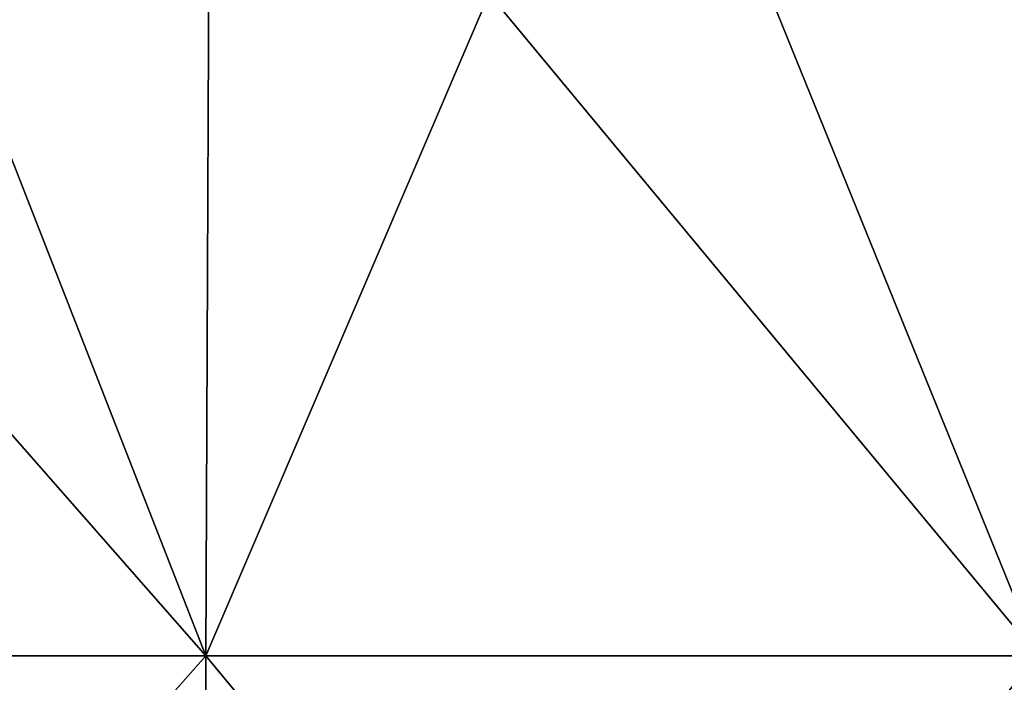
# Model space of a CAD drawing. Header units: millimetres. Extents: x -125 to 125, y -51 to 12.
# Tile 67 of 79: x 60.21 to 72.04, y -3.41 to 4.55. Entities that reach past the tile are written whole.
import ezdxf

# ---------------------------------------------------------------- set-up
doc = ezdxf.new("R2010")
doc.units = ezdxf.units.MM
doc.header["$LTSCALE"] = 65.185185
doc.layers.add('117', color=7, linetype='CONTINUOUS')
doc.layers.add('118', color=7, linetype='CONTINUOUS')

msp = doc.modelspace()

# ---------------------------------------------------------------- linework, layer by layer
at = {"layer": '117', "color": 1, "linetype": 'CONTINUOUS'}
for points in [[(62.447, -3.091, 108.162), (51.926, 8.895, 113.703), (51.883, -3.091, 113.608), (62.447, -3.091, 108.162)], [(62.5, 8.895, 108.252), (51.926, 8.895, 113.703), (62.447, -3.091, 108.162), (62.5, 8.895, 108.252)], [(72.446, -3.091, 101.736), (62.5, 8.895, 108.252), (62.447, -3.091, 108.162), (72.446, -3.091, 101.736)], [(72.507, 8.895, 101.821), (62.5, 8.895, 108.252), (72.446, -3.091, 101.736), (72.507, 8.895, 101.821)], [(62.395, -15.076, 108.071), (51.883, -3.091, 113.608), (51.84, -15.076, 113.513), (62.395, -15.076, 108.071)], [(62.447, -3.091, 108.162), (51.883, -3.091, 113.608), (62.395, -15.076, 108.071), (62.447, -3.091, 108.162)], [(72.385, -15.076, 101.651), (62.447, -3.091, 108.162), (62.395, -15.076, 108.071), (72.385, -15.076, 101.651)], [(72.446, -3.091, 101.736), (62.447, -3.091, 108.162), (72.385, -15.076, 101.651), (72.446, -3.091, 101.736)]]:
    msp.add_3dface(points, dxfattribs=at)
at = {"layer": '118', "color": 1, "linetype": 'CONTINUOUS'}
for points in [[(62.447, -3.091, -108.162), (51.883, -3.091, -113.608), (57.759, 8.895, -110.854), (62.447, -3.091, -108.162)], [(67.58, 8.895, -105.155), (62.447, -3.091, -108.162), (57.759, 8.895, -110.854), (67.58, 8.895, -105.155)], [(72.446, -3.091, -101.736), (62.447, -3.091, -108.162), (67.58, 8.895, -105.155), (72.446, -3.091, -101.736)], [(76.844, 8.895, -98.589), (72.446, -3.091, -101.736), (67.58, 8.895, -105.155), (76.844, 8.895, -98.589)], [(62.447, -3.091, -108.162), (51.84, -15.076, -113.513), (51.883, -3.091, -113.608), (62.447, -3.091, -108.162)], [(62.395, -15.076, -108.071), (51.84, -15.076, -113.513), (62.447, -3.091, -108.162), (62.395, -15.076, -108.071)], [(72.385, -15.076, -101.651), (62.395, -15.076, -108.071), (72.446, -3.091, -101.736), (72.385, -15.076, -101.651)], [(72.446, -3.091, -101.736), (62.395, -15.076, -108.071), (62.447, -3.091, -108.162), (72.446, -3.091, -101.736)]]:
    msp.add_3dface(points, dxfattribs=at)

doc.saveas('drawing.dxf')
